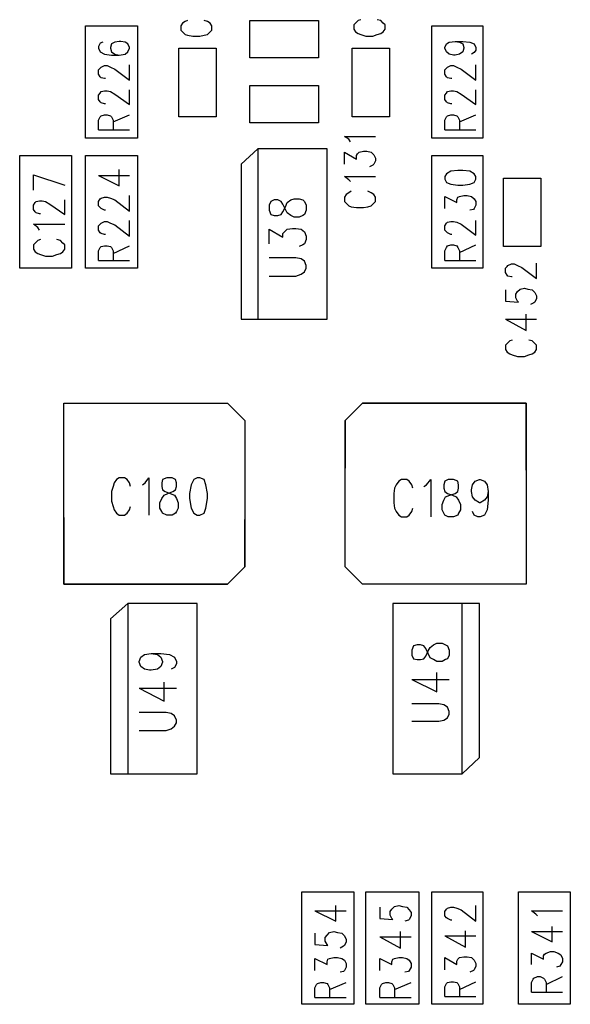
# Model space of a CAD drawing. Extents: x 11.9 to 28.1, y 10.8 to 21.2.
# Tile 14 of 33: x 17.052 to 17.688, y 15.911 to 17.048. Entities that reach past the tile are written whole.
import ezdxf

# ---------------------------------------------------------------- set-up
doc = ezdxf.new("R2010")
doc.units = 0
doc.header["$MEASUREMENT"] = 0
doc.layers.add('LAYNR1', color=2, linetype='Continuous')

msp = doc.modelspace()

# ---------------------------------------------------------------- linework, layer by layer
at = {"layer": 'LAYNR1'}
for points in [[(17.24, 17.044), (17.238, 17.041)], [(17.243, 17.046), (17.24, 17.044)], [(17.246, 17.047), (17.243, 17.046)], [(17.269, 17.046), (17.265, 17.047)], [(17.272, 17.044), (17.269, 17.046)], [(17.274, 17.041), (17.272, 17.044)], [(17.318, 17.047), (17.397, 17.047)], [(17.318, 17.004), (17.318, 17.047)], [(17.397, 17.047), (17.397, 17.004)], [(17.446, 17.048), (17.443, 17.047), (17.44, 17.044), (17.438, 17.042), (17.438, 17.037), (17.44, 17.034), (17.443, 17.032), (17.446, 17.031), (17.452, 17.029), (17.46, 17.029), (17.465, 17.031), (17.469, 17.032), (17.472, 17.034), (17.474, 17.037), (17.474, 17.042), (17.472, 17.044), (17.469, 17.047), (17.465, 17.048)], [(17.128, 16.911), (17.128, 17.041)], [(17.128, 17.041), (17.188, 17.041)], [(17.188, 17.041), (17.188, 16.911)], [(17.238, 17.041), (17.238, 17.036)], [(17.238, 17.036), (17.24, 17.034)], [(17.24, 17.034), (17.243, 17.031)], [(17.269, 17.031), (17.272, 17.034)], [(17.272, 17.034), (17.274, 17.036)], [(17.274, 17.036), (17.274, 17.041)], [(17.528, 16.911), (17.528, 17.041)], [(17.528, 17.041), (17.587, 17.041)], [(17.587, 17.041), (17.587, 16.911)], [(17.145, 17.021), (17.143, 17.017)], [(17.148, 17.022), (17.145, 17.021)], [(17.162, 17.022), (17.158, 17.02)], [(17.167, 17.023), (17.162, 17.022)], [(17.169, 17.023), (17.167, 17.023)], [(17.174, 17.022), (17.169, 17.023)], [(17.177, 17.02), (17.174, 17.022)], [(17.243, 17.031), (17.246, 17.03)], [(17.246, 17.03), (17.252, 17.029)], [(17.252, 17.029), (17.26, 17.029)], [(17.26, 17.029), (17.265, 17.03)], [(17.265, 17.03), (17.269, 17.031)], [(17.545, 17.02), (17.548, 17.022)], [(17.548, 17.022), (17.555, 17.023)], [(17.555, 17.023), (17.56, 17.022)], [(17.555, 17.023), (17.564, 17.023)], [(17.56, 17.022), (17.564, 17.02)], [(17.564, 17.023), (17.572, 17.022)], [(17.572, 17.022), (17.577, 17.02)], [(17.143, 17.017), (17.143, 17.015)], [(17.143, 17.015), (17.145, 17.011)], [(17.145, 17.011), (17.15, 17.008)], [(17.158, 17.02), (17.157, 17.016)], [(17.157, 17.016), (17.157, 17.015)], [(17.157, 17.015), (17.158, 17.011)], [(17.158, 17.011), (17.162, 17.008)], [(17.174, 17.008), (17.177, 17.011)], [(17.179, 17.016), (17.177, 17.02)], [(17.177, 17.011), (17.179, 17.015)], [(17.179, 17.015), (17.179, 17.016)], [(17.236, 16.936), (17.236, 17.015)], [(17.236, 17.015), (17.279, 17.015)], [(17.279, 17.015), (17.279, 16.936)], [(17.436, 16.936), (17.436, 17.015)], [(17.436, 17.015), (17.479, 17.015)], [(17.479, 17.015), (17.479, 16.936)], [(17.543, 17.016), (17.545, 17.02)], [(17.543, 17.015), (17.543, 17.016)], [(17.545, 17.011), (17.543, 17.015)], [(17.548, 17.008), (17.545, 17.011)], [(17.564, 17.011), (17.56, 17.008)], [(17.564, 17.02), (17.565, 17.016)], [(17.565, 17.015), (17.564, 17.011)], [(17.565, 17.016), (17.565, 17.015)], [(17.577, 17.01), (17.574, 17.008)], [(17.577, 17.02), (17.579, 17.016)], [(17.579, 17.013), (17.577, 17.01)], [(17.579, 17.016), (17.579, 17.013)], [(17.15, 17.008), (17.158, 17.007)], [(17.158, 17.007), (17.167, 17.007)], [(17.162, 17.008), (17.167, 17.007)], [(17.167, 17.007), (17.174, 17.008)], [(17.397, 17.004), (17.318, 17.004)], [(17.553, 17.007), (17.548, 17.008)], [(17.555, 17.007), (17.553, 17.007)], [(17.56, 17.008), (17.555, 17.007)], [(17.143, 16.99), (17.145, 16.992)], [(17.143, 16.985), (17.143, 16.99)], [(17.145, 16.992), (17.146, 16.993)], [(17.146, 16.993), (17.15, 16.995)], [(17.15, 16.995), (17.153, 16.995)], [(17.153, 16.995), (17.157, 16.993)], [(17.157, 16.993), (17.162, 16.991)], [(17.162, 16.991), (17.179, 16.978)], [(17.179, 16.978), (17.179, 16.996)], [(17.543, 16.99), (17.545, 16.992)], [(17.543, 16.985), (17.543, 16.99)], [(17.545, 16.992), (17.546, 16.993)], [(17.546, 16.993), (17.55, 16.995)], [(17.55, 16.995), (17.553, 16.995)], [(17.553, 16.995), (17.557, 16.993)], [(17.557, 16.993), (17.562, 16.991)], [(17.562, 16.991), (17.579, 16.978)], [(17.579, 16.978), (17.579, 16.996)], [(17.145, 16.982), (17.143, 16.985)], [(17.146, 16.981), (17.145, 16.982)], [(17.15, 16.98), (17.146, 16.981)], [(17.151, 16.98), (17.15, 16.98)], [(17.545, 16.982), (17.543, 16.985)], [(17.546, 16.981), (17.545, 16.982)], [(17.55, 16.98), (17.546, 16.981)], [(17.551, 16.98), (17.55, 16.98)], [(17.145, 16.963), (17.146, 16.965)], [(17.146, 16.965), (17.15, 16.966)], [(17.15, 16.966), (17.153, 16.966)], [(17.153, 16.966), (17.157, 16.965)], [(17.157, 16.965), (17.162, 16.962)], [(17.179, 16.95), (17.179, 16.967)], [(17.318, 16.929), (17.318, 16.972)], [(17.318, 16.972), (17.397, 16.972)], [(17.397, 16.972), (17.397, 16.929)], [(17.545, 16.963), (17.546, 16.965)], [(17.546, 16.965), (17.55, 16.966)], [(17.55, 16.966), (17.553, 16.966)], [(17.553, 16.966), (17.557, 16.965)], [(17.557, 16.965), (17.562, 16.962)], [(17.579, 16.95), (17.579, 16.967)], [(17.143, 16.961), (17.145, 16.963)], [(17.143, 16.956), (17.143, 16.961)], [(17.145, 16.953), (17.143, 16.956)], [(17.146, 16.952), (17.145, 16.953)], [(17.162, 16.962), (17.179, 16.95)], [(17.543, 16.961), (17.545, 16.963)], [(17.543, 16.956), (17.543, 16.961)], [(17.545, 16.953), (17.543, 16.956)], [(17.546, 16.952), (17.545, 16.953)], [(17.562, 16.962), (17.579, 16.95)], [(17.15, 16.951), (17.146, 16.952)], [(17.151, 16.951), (17.15, 16.951)], [(17.55, 16.951), (17.546, 16.952)], [(17.551, 16.951), (17.55, 16.951)], [(17.143, 16.932), (17.145, 16.936)], [(17.143, 16.921), (17.143, 16.932)], [(17.145, 16.936), (17.146, 16.937)], [(17.146, 16.937), (17.15, 16.938)], [(17.15, 16.938), (17.153, 16.938)], [(17.153, 16.938), (17.157, 16.937)], [(17.157, 16.937), (17.158, 16.936)], [(17.158, 16.936), (17.16, 16.932)], [(17.16, 16.93), (17.179, 16.938)], [(17.16, 16.932), (17.16, 16.921)], [(17.279, 16.936), (17.236, 16.936)], [(17.479, 16.936), (17.436, 16.936)], [(17.543, 16.932), (17.545, 16.936)], [(17.543, 16.921), (17.543, 16.932)], [(17.545, 16.936), (17.546, 16.937)], [(17.546, 16.937), (17.55, 16.938)], [(17.55, 16.938), (17.553, 16.938)], [(17.553, 16.938), (17.557, 16.937)], [(17.557, 16.937), (17.558, 16.936)], [(17.558, 16.936), (17.56, 16.932)], [(17.56, 16.93), (17.579, 16.938)], [(17.56, 16.932), (17.56, 16.921)], [(17.143, 16.921), (17.179, 16.921)], [(17.397, 16.929), (17.318, 16.929)], [(17.543, 16.921), (17.579, 16.921)], [(17.188, 16.911), (17.128, 16.911)], [(17.434, 16.907), (17.432, 16.91), (17.427, 16.913), (17.463, 16.913)], [(17.587, 16.911), (17.528, 16.911)], [(17.327, 16.899), (17.327, 16.702)], [(17.427, 16.881), (17.427, 16.895), (17.441, 16.887), (17.441, 16.891), (17.442, 16.893), (17.444, 16.895), (17.449, 16.896), (17.453, 16.896), (17.458, 16.895), (17.461, 16.892), (17.463, 16.888), (17.463, 16.885), (17.461, 16.881), (17.46, 16.88), (17.456, 16.878)], [(17.052, 16.761), (17.052, 16.891)], [(17.052, 16.891), (17.112, 16.891)], [(17.112, 16.891), (17.112, 16.761)], [(17.128, 16.761), (17.128, 16.891)], [(17.128, 16.891), (17.188, 16.891)], [(17.188, 16.891), (17.188, 16.761)], [(17.528, 16.761), (17.528, 16.891)], [(17.528, 16.891), (17.587, 16.891)], [(17.587, 16.891), (17.587, 16.761)], [(17.167, 16.856), (17.167, 16.875)], [(17.068, 16.869), (17.104, 16.857)], [(17.068, 16.851), (17.068, 16.869)], [(17.143, 16.868), (17.167, 16.856)], [(17.143, 16.868), (17.179, 16.868)], [(17.434, 16.861), (17.432, 16.863), (17.427, 16.867), (17.463, 16.867)], [(17.611, 16.786), (17.611, 16.865)], [(17.611, 16.865), (17.654, 16.865)], [(17.654, 16.865), (17.654, 16.786)], [(17.076, 16.824), (17.075, 16.824), (17.071, 16.825), (17.07, 16.826), (17.068, 16.829), (17.068, 16.834), (17.07, 16.837), (17.071, 16.838), (17.075, 16.839), (17.078, 16.839), (17.082, 16.838), (17.087, 16.835), (17.104, 16.823), (17.104, 16.84)], [(17.143, 16.838), (17.145, 16.841)], [(17.145, 16.841), (17.146, 16.842)], [(17.146, 16.842), (17.15, 16.843)], [(17.15, 16.843), (17.153, 16.843)], [(17.153, 16.843), (17.157, 16.842)], [(17.157, 16.842), (17.162, 16.84)], [(17.162, 16.84), (17.179, 16.827)], [(17.179, 16.827), (17.179, 16.845)], [(17.359, 16.832), (17.361, 16.837), (17.365, 16.84), (17.369, 16.841), (17.375, 16.841), (17.379, 16.84), (17.381, 16.838), (17.383, 16.834), (17.383, 16.828), (17.381, 16.823), (17.379, 16.822), (17.375, 16.82), (17.369, 16.82), (17.365, 16.822), (17.361, 16.825), (17.359, 16.829), (17.356, 16.835), (17.354, 16.838), (17.35, 16.84), (17.346, 16.84), (17.342, 16.838), (17.34, 16.834), (17.34, 16.828)], [(17.435, 16.85), (17.432, 16.848), (17.429, 16.846), (17.427, 16.843), (17.427, 16.838), (17.429, 16.836), (17.432, 16.833), (17.435, 16.832), (17.441, 16.831), (17.449, 16.831), (17.454, 16.832), (17.458, 16.833), (17.461, 16.836), (17.463, 16.838), (17.463, 16.843), (17.461, 16.846), (17.458, 16.848), (17.454, 16.85)], [(17.543, 16.83), (17.543, 16.844), (17.557, 16.837), (17.557, 16.84), (17.558, 16.843), (17.56, 16.844), (17.565, 16.845), (17.569, 16.845), (17.574, 16.844), (17.577, 16.841), (17.579, 16.838), (17.579, 16.834), (17.577, 16.83), (17.576, 16.829), (17.572, 16.828)], [(17.143, 16.833), (17.143, 16.838)], [(17.145, 16.831), (17.143, 16.833)], [(17.146, 16.83), (17.145, 16.831)], [(17.15, 16.828), (17.146, 16.83)], [(17.151, 16.828), (17.15, 16.828)], [(17.34, 16.828), (17.342, 16.823), (17.346, 16.822), (17.35, 16.822), (17.354, 16.823), (17.356, 16.826), (17.359, 16.832)], [(17.075, 16.805), (17.073, 16.808), (17.068, 16.812), (17.104, 16.812)], [(17.143, 16.81), (17.145, 16.812)], [(17.143, 16.805), (17.143, 16.81)], [(17.145, 16.802), (17.143, 16.805)], [(17.145, 16.812), (17.146, 16.813)], [(17.146, 16.813), (17.15, 16.815)], [(17.15, 16.815), (17.153, 16.815)], [(17.153, 16.815), (17.157, 16.813)], [(17.157, 16.813), (17.162, 16.811)], [(17.162, 16.811), (17.179, 16.798)], [(17.179, 16.798), (17.179, 16.816)], [(17.34, 16.789), (17.34, 16.806), (17.356, 16.797), (17.356, 16.801), (17.359, 16.804), (17.361, 16.806), (17.367, 16.807), (17.371, 16.807), (17.377, 16.806), (17.381, 16.803), (17.383, 16.798), (17.383, 16.794), (17.381, 16.789), (17.379, 16.788), (17.375, 16.786)], [(17.551, 16.8), (17.55, 16.8), (17.546, 16.802), (17.545, 16.803), (17.543, 16.805), (17.543, 16.81), (17.545, 16.813), (17.546, 16.814), (17.55, 16.815), (17.553, 16.815), (17.557, 16.814), (17.562, 16.812), (17.579, 16.799), (17.579, 16.816)], [(17.076, 16.794), (17.073, 16.793), (17.07, 16.79), (17.068, 16.788), (17.068, 16.783), (17.07, 16.78), (17.073, 16.778), (17.076, 16.777), (17.082, 16.775), (17.09, 16.775), (17.095, 16.777), (17.099, 16.778), (17.102, 16.78), (17.104, 16.783), (17.104, 16.788), (17.102, 16.79), (17.099, 16.793), (17.095, 16.794)], [(17.146, 16.801), (17.145, 16.802)], [(17.15, 16.8), (17.146, 16.801)], [(17.151, 16.8), (17.15, 16.8)], [(17.143, 16.781), (17.145, 16.785)], [(17.145, 16.785), (17.146, 16.786)], [(17.146, 16.786), (17.15, 16.787)], [(17.15, 16.787), (17.153, 16.787)], [(17.153, 16.787), (17.157, 16.786)], [(17.157, 16.786), (17.158, 16.785)], [(17.158, 16.785), (17.16, 16.781)], [(17.16, 16.778), (17.179, 16.787)], [(17.543, 16.77), (17.543, 16.781), (17.545, 16.785), (17.546, 16.787), (17.55, 16.788), (17.553, 16.788), (17.557, 16.787), (17.558, 16.785), (17.56, 16.781), (17.56, 16.77)], [(17.56, 16.779), (17.579, 16.788)], [(17.654, 16.786), (17.611, 16.786)], [(17.143, 16.77), (17.143, 16.781)], [(17.16, 16.781), (17.16, 16.77)], [(17.34, 16.752), (17.371, 16.752), (17.377, 16.754), (17.381, 16.757), (17.383, 16.761), (17.383, 16.764), (17.381, 16.769), (17.377, 16.772), (17.371, 16.773), (17.34, 16.773)], [(17.112, 16.761), (17.052, 16.761)], [(17.188, 16.761), (17.128, 16.761)], [(17.143, 16.77), (17.179, 16.77)], [(17.587, 16.761), (17.528, 16.761)], [(17.543, 16.77), (17.579, 16.77)], [(17.613, 16.761), (17.615, 16.763)], [(17.613, 16.756), (17.613, 16.761)], [(17.615, 16.763), (17.616, 16.764)], [(17.616, 16.764), (17.62, 16.766)], [(17.62, 16.766), (17.623, 16.766)], [(17.623, 16.766), (17.627, 16.764)], [(17.627, 16.764), (17.632, 16.762)], [(17.632, 16.762), (17.649, 16.749)], [(17.649, 16.749), (17.649, 16.767)], [(17.615, 16.753), (17.613, 16.756)], [(17.616, 16.752), (17.615, 16.753)], [(17.62, 16.751), (17.616, 16.752)], [(17.621, 16.751), (17.62, 16.751)], [(17.627, 16.734), (17.63, 16.737)], [(17.63, 16.737), (17.635, 16.738)], [(17.635, 16.738), (17.639, 16.737)], [(17.639, 16.737), (17.644, 16.736)], [(17.613, 16.736), (17.613, 16.723)], [(17.625, 16.731), (17.627, 16.734)], [(17.625, 16.727), (17.625, 16.731)], [(17.627, 16.723), (17.625, 16.727)], [(17.644, 16.736), (17.647, 16.733)], [(17.647, 16.733), (17.649, 16.729)], [(17.649, 16.726), (17.647, 16.722)], [(17.649, 16.729), (17.649, 16.726)], [(17.613, 16.723), (17.628, 16.722)], [(17.628, 16.722), (17.627, 16.723)], [(17.646, 16.721), (17.642, 16.719)], [(17.647, 16.722), (17.646, 16.721)], [(17.637, 16.689), (17.637, 16.708)], [(17.613, 16.702), (17.637, 16.689)], [(17.613, 16.702), (17.649, 16.702)], [(17.615, 16.674), (17.613, 16.672)], [(17.613, 16.672), (17.613, 16.667)], [(17.618, 16.677), (17.615, 16.674)], [(17.621, 16.678), (17.618, 16.677)], [(17.644, 16.677), (17.64, 16.678)], [(17.647, 16.674), (17.644, 16.677)], [(17.649, 16.672), (17.647, 16.674)], [(17.649, 16.667), (17.649, 16.672)], [(17.613, 16.667), (17.615, 16.664)], [(17.615, 16.664), (17.618, 16.662)], [(17.618, 16.662), (17.621, 16.661)], [(17.621, 16.661), (17.627, 16.659)], [(17.627, 16.659), (17.635, 16.659)], [(17.635, 16.659), (17.64, 16.661)], [(17.64, 16.661), (17.644, 16.662)], [(17.644, 16.662), (17.647, 16.664)], [(17.647, 16.664), (17.649, 16.667)], [(17.103, 16.528), (17.103, 16.605), (17.292, 16.605), (17.312, 16.585), (17.312, 16.53)], [(17.637, 16.528), (17.637, 16.605), (17.448, 16.605), (17.428, 16.585), (17.428, 16.53)], [(17.176, 16.517), (17.173, 16.519), (17.167, 16.519), (17.164, 16.517), (17.161, 16.513), (17.16, 16.509)], [(17.18, 16.509), (17.179, 16.513), (17.176, 16.517)], [(17.194, 16.511), (17.197, 16.513), (17.201, 16.519), (17.201, 16.476)], [(17.257, 16.519), (17.253, 16.517), (17.25, 16.511), (17.248, 16.501), (17.248, 16.495), (17.25, 16.484), (17.253, 16.478), (17.257, 16.476)], [(17.257, 16.476), (17.26, 16.476), (17.265, 16.478), (17.267, 16.484), (17.269, 16.495), (17.269, 16.501), (17.267, 16.511), (17.265, 16.517), (17.26, 16.519), (17.257, 16.519)], [(17.506, 16.507), (17.505, 16.511), (17.502, 16.515), (17.499, 16.517), (17.493, 16.517), (17.49, 16.515), (17.487, 16.511), (17.485, 16.507), (17.484, 16.501), (17.484, 16.49), (17.485, 16.484), (17.487, 16.48), (17.49, 16.476), (17.493, 16.474), (17.499, 16.474), (17.502, 16.476), (17.505, 16.48), (17.506, 16.484)], [(17.519, 16.509), (17.522, 16.511), (17.527, 16.517), (17.527, 16.474)], [(17.593, 16.503), (17.592, 16.497), (17.589, 16.493), (17.584, 16.49), (17.583, 16.49), (17.578, 16.493), (17.575, 16.497), (17.574, 16.503), (17.574, 16.505), (17.575, 16.511), (17.578, 16.515), (17.583, 16.517), (17.584, 16.517), (17.589, 16.515), (17.592, 16.511), (17.593, 16.503), (17.593, 16.493), (17.592, 16.482), (17.589, 16.476), (17.584, 16.474), (17.581, 16.474), (17.577, 16.476), (17.575, 16.48)], [(17.16, 16.509), (17.158, 16.503), (17.158, 16.492), (17.16, 16.486)], [(17.16, 16.486), (17.161, 16.482), (17.164, 16.478), (17.167, 16.476), (17.173, 16.476), (17.176, 16.478)], [(17.176, 16.478), (17.179, 16.482), (17.18, 16.486)], [(17.103, 16.473), (17.103, 16.396), (17.292, 16.396), (17.312, 16.416), (17.312, 16.471)], [(17.637, 16.473), (17.637, 16.396), (17.448, 16.396), (17.428, 16.416), (17.428, 16.471)], [(17.177, 16.374), (17.177, 16.177)], [(17.563, 16.177), (17.563, 16.374)], [(17.19, 16.307), (17.192, 16.312), (17.196, 16.315), (17.204, 16.316), (17.215, 16.316), (17.225, 16.315), (17.231, 16.312), (17.233, 16.307)], [(17.204, 16.316), (17.211, 16.315), (17.215, 16.312), (17.217, 16.307)], [(17.217, 16.307), (17.217, 16.306), (17.215, 16.301), (17.211, 16.298), (17.204, 16.297), (17.202, 16.297), (17.196, 16.298), (17.192, 16.301), (17.19, 16.306), (17.19, 16.307)], [(17.233, 16.307), (17.233, 16.304), (17.231, 16.3), (17.227, 16.298)], [(17.505, 16.286), (17.534, 16.272), (17.534, 16.294)], [(17.19, 16.276), (17.219, 16.261), (17.219, 16.283)], [(17.505, 16.286), (17.548, 16.286)], [(17.19, 16.276), (17.233, 16.276)], [(17.19, 16.227), (17.221, 16.227), (17.227, 16.229), (17.231, 16.232), (17.233, 16.236), (17.233, 16.239), (17.231, 16.244), (17.227, 16.247), (17.221, 16.248), (17.19, 16.248)], [(17.505, 16.238), (17.536, 16.238), (17.542, 16.239), (17.546, 16.242), (17.548, 16.246), (17.548, 16.249), (17.546, 16.254), (17.542, 16.257), (17.536, 16.258), (17.505, 16.258)], [(17.378, 15.911), (17.378, 16.041)], [(17.378, 16.041), (17.438, 16.041)], [(17.438, 16.041), (17.438, 15.911)], [(17.452, 15.911), (17.452, 16.041)], [(17.452, 16.041), (17.513, 16.041)], [(17.513, 16.041), (17.513, 15.911)], [(17.528, 15.911), (17.528, 16.041)], [(17.528, 16.041), (17.587, 16.041)], [(17.587, 16.041), (17.587, 15.911)], [(17.628, 15.911), (17.628, 16.041)], [(17.628, 16.041), (17.688, 16.041)], [(17.688, 16.041), (17.688, 15.911)], [(17.393, 16.019), (17.417, 16.007), (17.417, 16.025)], [(17.468, 16.023), (17.468, 16.01), (17.483, 16.009), (17.482, 16.01), (17.48, 16.014), (17.48, 16.018), (17.482, 16.021), (17.485, 16.024), (17.49, 16.025), (17.494, 16.024), (17.499, 16.023), (17.502, 16.02), (17.504, 16.017), (17.504, 16.013), (17.502, 16.009), (17.501, 16.008), (17.497, 16.007)], [(17.543, 16.018), (17.545, 16.021)], [(17.545, 16.021), (17.546, 16.022)], [(17.546, 16.022), (17.55, 16.023)], [(17.55, 16.023), (17.553, 16.023)], [(17.553, 16.023), (17.557, 16.022)], [(17.557, 16.022), (17.562, 16.02)], [(17.579, 16.007), (17.579, 16.025)], [(17.393, 16.019), (17.429, 16.019)], [(17.543, 16.013), (17.543, 16.018)], [(17.545, 16.011), (17.543, 16.013)], [(17.546, 16.01), (17.545, 16.011)], [(17.55, 16.008), (17.546, 16.01)], [(17.562, 16.02), (17.579, 16.007)], [(17.65, 16.013), (17.648, 16.015), (17.643, 16.019), (17.679, 16.019)], [(17.551, 16.008), (17.55, 16.008)], [(17.643, 15.995), (17.667, 15.983), (17.667, 16.001)], [(17.393, 15.993), (17.393, 15.98), (17.408, 15.979), (17.407, 15.98), (17.405, 15.984), (17.405, 15.988), (17.407, 15.991), (17.41, 15.994), (17.415, 15.995), (17.419, 15.994), (17.424, 15.993), (17.427, 15.99), (17.429, 15.986), (17.429, 15.983), (17.427, 15.979), (17.426, 15.978), (17.422, 15.976)], [(17.468, 15.989), (17.492, 15.976), (17.492, 15.995)], [(17.468, 15.989), (17.504, 15.989)], [(17.543, 15.99), (17.567, 15.977)], [(17.543, 15.99), (17.579, 15.99)], [(17.567, 15.977), (17.567, 15.996)], [(17.643, 15.995), (17.679, 15.995)], [(17.393, 15.95), (17.393, 15.964), (17.407, 15.957), (17.407, 15.96), (17.408, 15.963), (17.41, 15.964), (17.415, 15.965), (17.419, 15.965), (17.424, 15.964), (17.427, 15.962), (17.429, 15.958), (17.429, 15.954), (17.427, 15.95), (17.426, 15.949), (17.422, 15.948)], [(17.468, 15.95), (17.468, 15.964), (17.482, 15.957), (17.482, 15.96), (17.483, 15.963), (17.485, 15.964), (17.49, 15.965), (17.494, 15.965), (17.499, 15.964), (17.502, 15.962), (17.504, 15.958), (17.504, 15.954), (17.502, 15.95), (17.501, 15.949), (17.497, 15.948)], [(17.543, 15.951), (17.543, 15.965)], [(17.543, 15.965), (17.557, 15.957)], [(17.558, 15.963), (17.56, 15.965)], [(17.56, 15.965), (17.565, 15.966)], [(17.565, 15.966), (17.569, 15.966)], [(17.569, 15.966), (17.574, 15.965)], [(17.574, 15.965), (17.577, 15.962)], [(17.643, 15.957), (17.643, 15.97), (17.657, 15.963), (17.657, 15.967), (17.658, 15.969), (17.66, 15.97), (17.665, 15.972), (17.669, 15.972), (17.674, 15.97), (17.677, 15.968), (17.679, 15.964), (17.679, 15.96), (17.677, 15.957), (17.676, 15.955), (17.672, 15.954)], [(17.557, 15.961), (17.558, 15.963)], [(17.557, 15.957), (17.557, 15.961)], [(17.577, 15.962), (17.579, 15.958)], [(17.579, 15.955), (17.577, 15.951)], [(17.579, 15.958), (17.579, 15.955)], [(17.576, 15.95), (17.572, 15.948)], [(17.577, 15.951), (17.576, 15.95)], [(17.643, 15.925), (17.643, 15.936), (17.645, 15.94), (17.646, 15.941), (17.65, 15.943), (17.653, 15.943), (17.657, 15.941), (17.658, 15.94), (17.66, 15.936), (17.66, 15.925)], [(17.66, 15.934), (17.679, 15.943)], [(17.393, 15.919), (17.393, 15.93), (17.395, 15.934), (17.396, 15.935), (17.4, 15.936), (17.403, 15.936), (17.407, 15.935), (17.408, 15.934), (17.41, 15.93), (17.41, 15.919)], [(17.41, 15.928), (17.429, 15.936)], [(17.468, 15.919), (17.468, 15.93), (17.47, 15.934), (17.471, 15.935), (17.475, 15.936), (17.478, 15.936), (17.482, 15.935), (17.483, 15.934), (17.485, 15.93), (17.485, 15.919)], [(17.485, 15.928), (17.504, 15.936)], [(17.543, 15.931), (17.545, 15.935)], [(17.543, 15.92), (17.543, 15.931)], [(17.545, 15.935), (17.546, 15.936)], [(17.546, 15.936), (17.55, 15.937)], [(17.55, 15.937), (17.553, 15.937)], [(17.553, 15.937), (17.557, 15.936)], [(17.557, 15.936), (17.558, 15.935)], [(17.558, 15.935), (17.56, 15.931)], [(17.56, 15.928), (17.579, 15.937)], [(17.56, 15.931), (17.56, 15.92)], [(17.393, 15.919), (17.429, 15.919)], [(17.468, 15.919), (17.504, 15.919)], [(17.543, 15.92), (17.579, 15.92)], [(17.643, 15.925), (17.679, 15.925)], [(17.438, 15.911), (17.378, 15.911)], [(17.513, 15.911), (17.452, 15.911)], [(17.587, 15.911), (17.528, 15.911)], [(17.688, 15.911), (17.628, 15.911)]]:
    msp.add_lwpolyline(points, dxfattribs=at)
for points in [[(17.308, 16.881), (17.308, 16.702), (17.407, 16.702), (17.407, 16.899), (17.327, 16.899), (17.308, 16.881)], [(17.543, 16.864), (17.545, 16.86), (17.55, 16.858), (17.558, 16.857), (17.564, 16.857), (17.572, 16.858), (17.577, 16.86), (17.579, 16.864), (17.579, 16.867), (17.577, 16.87), (17.572, 16.873), (17.564, 16.874), (17.558, 16.874), (17.55, 16.873), (17.545, 16.87), (17.543, 16.867), (17.543, 16.864)], [(17.103, 16.396), (17.103, 16.605), (17.292, 16.605), (17.312, 16.585), (17.312, 16.416), (17.292, 16.396), (17.103, 16.396)], [(17.637, 16.605), (17.637, 16.396), (17.448, 16.396), (17.428, 16.416), (17.428, 16.585), (17.448, 16.605), (17.637, 16.605)], [(17.222, 16.519), (17.217, 16.517), (17.216, 16.513), (17.216, 16.509), (17.217, 16.505), (17.22, 16.503), (17.226, 16.501), (17.231, 16.499), (17.233, 16.495), (17.235, 16.49), (17.235, 16.484), (17.233, 16.48), (17.232, 16.478), (17.228, 16.476), (17.222, 16.476), (17.217, 16.478), (17.216, 16.48), (17.214, 16.484), (17.214, 16.49), (17.216, 16.495), (17.219, 16.499), (17.223, 16.501), (17.229, 16.503), (17.232, 16.505), (17.233, 16.509), (17.233, 16.513), (17.232, 16.517), (17.228, 16.519), (17.222, 16.519)], [(17.547, 16.517), (17.543, 16.515), (17.542, 16.511), (17.542, 16.507), (17.543, 16.503), (17.546, 16.501), (17.552, 16.499), (17.556, 16.497), (17.559, 16.493), (17.561, 16.488), (17.561, 16.482), (17.559, 16.478), (17.558, 16.476), (17.553, 16.474), (17.547, 16.474), (17.543, 16.476), (17.542, 16.478), (17.54, 16.482), (17.54, 16.488), (17.542, 16.493), (17.544, 16.497), (17.549, 16.499), (17.555, 16.501), (17.558, 16.503), (17.559, 16.507), (17.559, 16.511), (17.558, 16.515), (17.553, 16.517), (17.547, 16.517)], [(17.157, 16.356), (17.157, 16.177), (17.257, 16.177), (17.257, 16.374), (17.177, 16.374), (17.157, 16.356)], [(17.583, 16.196), (17.583, 16.374), (17.483, 16.374), (17.483, 16.177), (17.563, 16.177), (17.583, 16.196)], [(17.505, 16.314), (17.507, 16.31), (17.511, 16.309), (17.515, 16.309), (17.519, 16.31), (17.521, 16.313), (17.524, 16.319), (17.526, 16.323), (17.53, 16.326), (17.534, 16.328), (17.54, 16.328), (17.544, 16.326), (17.546, 16.325), (17.548, 16.32), (17.548, 16.314), (17.546, 16.31), (17.544, 16.309), (17.54, 16.307), (17.534, 16.307), (17.53, 16.309), (17.526, 16.311), (17.524, 16.316), (17.521, 16.322), (17.519, 16.325), (17.515, 16.326), (17.511, 16.326), (17.507, 16.325), (17.505, 16.32), (17.505, 16.314)]]:
    msp.add_lwpolyline(points, close=True, dxfattribs=at)

doc.saveas('drawing.dxf')
